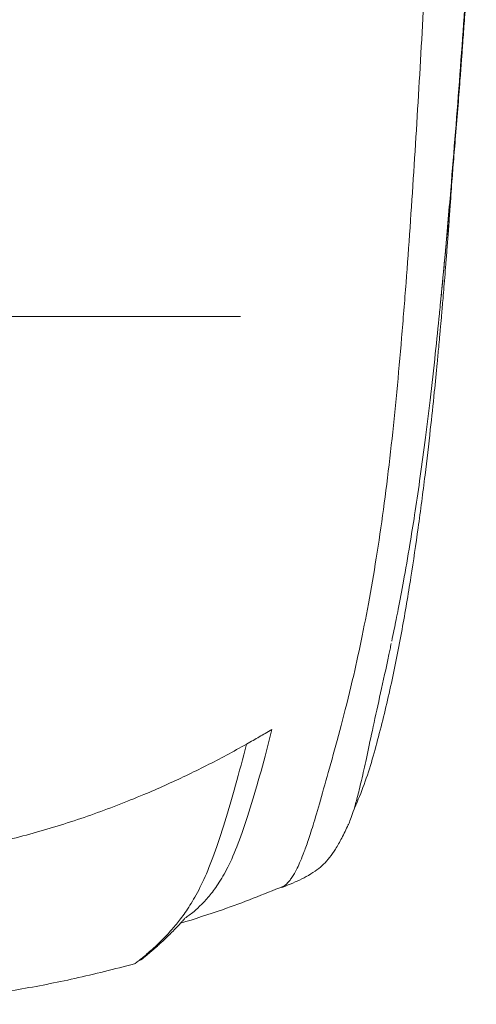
# Model space of a CAD drawing. Header units: millimetres. Extents: x -138 to 130, y -97 to 99.
# Tile 17 of 31: x -72 to -60, y 55 to 81. Entities that reach past the tile are written whole.
import ezdxf

# ---------------------------------------------------------------- set-up
doc = ezdxf.new("R2010")
doc.units = ezdxf.units.MM
doc.header["$MEASUREMENT"] = 0
doc.layers.add('layer 1', color=7, linetype='Continuous')

msp = doc.modelspace()

# ---------------------------------------------------------------- linework, layer by layer
at = {"layer": 'layer 1', "lineweight": 15}
for points, knots in [([(-61.3916, 86.104), (-61.4408, 85.1056), (-61.4914, 84.1076), (-61.544, 83.1103), (-61.544, 83.1103), (-61.5965, 82.113), (-61.6509, 81.1163), (-61.7081, 80.1209), (-61.7081, 80.1209), (-61.7652, 79.1256), (-61.8251, 78.1313), (-61.889, 77.1401), (-61.889, 77.1401), (-61.953, 76.1488), (-62.0211, 75.16), (-62.0957, 74.178), (-62.0957, 74.178), (-62.1329, 73.6871), (-62.1719, 73.1979), (-62.2129, 72.7114), (-62.2129, 72.7114), (-62.254, 72.2249), (-62.2972, 71.7411), (-62.3431, 71.262), (-62.3431, 71.262), (-62.389, 70.7829), (-62.4374, 70.3084), (-62.4892, 69.841), (-62.4892, 69.841), (-62.541, 69.3737), (-62.5963, 68.9137), (-62.655, 68.4638), (-62.655, 68.4638), (-62.7138, 68.0138), (-62.776, 67.5738), (-62.8415, 67.1463), (-62.8415, 67.1463), (-62.907, 66.7189), (-62.9755, 66.3041), (-63.0465, 65.9043), (-63.0465, 65.9043), (-63.1174, 65.5044), (-63.1907, 65.1197), (-63.2657, 64.7522), (-63.2657, 64.7522), (-63.3407, 64.3847), (-63.4173, 64.0341), (-63.494, 63.7012)], [0, 0, 0, 0, 0.0769231, 0.0769231, 0.0769231, 0.0769231, 0.1538462, 0.1538462, 0.1538462, 0.1538462, 0.2307692, 0.2307692, 0.2307692, 0.2307692, 0.3076923, 0.3076923, 0.3076923, 0.3076923, 0.3846154, 0.3846154, 0.3846154, 0.3846154, 0.4615385, 0.4615385, 0.4615385, 0.4615385, 0.5384615, 0.5384615, 0.5384615, 0.5384615, 0.6153846, 0.6153846, 0.6153846, 0.6153846, 0.6923077, 0.6923077, 0.6923077, 0.6923077, 0.7692308, 0.7692308, 0.7692308, 0.7692308, 0.8461538, 0.8461538, 0.8461538, 0.8461538, 1, 1, 1, 1]), ([(-61.1734, 73.6572), (-61.172, 73.6711), (-61.1707, 73.6851), (-61.1693, 73.6991), (-61.1693, 73.6991), (-61.1616, 73.777), (-61.1538, 73.8559), (-61.1461, 73.9351), (-61.1461, 73.9351), (-61.1362, 74.0367), (-61.1263, 74.1387), (-61.1164, 74.241), (-61.1164, 74.241), (-61.0969, 74.4424), (-61.0775, 74.6448), (-61.0582, 74.8484), (-61.0582, 74.8484), (-61.0406, 75.0347), (-61.0231, 75.222), (-61.0058, 75.4095), (-61.0058, 75.4095), (-60.9846, 75.6383), (-60.9638, 75.8674), (-60.9432, 76.0969), (-60.9432, 76.0969), (-60.9238, 76.3129), (-60.9047, 76.5292), (-60.8858, 76.7457), (-60.8858, 76.7457), (-60.869, 76.9384), (-60.8524, 77.1313), (-60.8361, 77.3242), (-60.8361, 77.3242), (-60.8169, 77.5497), (-60.7981, 77.7751), (-60.7795, 78.0005), (-60.7795, 78.0005), (-60.7568, 78.276), (-60.7346, 78.5514), (-60.7128, 78.8267), (-60.7128, 78.8267), (-60.6927, 79.0791), (-60.6731, 79.3314), (-60.6538, 79.5836), (-60.6538, 79.5836), (-60.6404, 79.7586), (-60.6271, 79.9335), (-60.6141, 80.1078), (-60.6141, 80.1078), (-60.6041, 80.242), (-60.5941, 80.3759), (-60.5843, 80.5098), (-60.5843, 80.5098), (-60.5698, 80.707), (-60.5555, 80.9041), (-60.5414, 81.1012), (-60.5414, 81.1012), (-60.5259, 81.3177), (-60.5106, 81.5341), (-60.4956, 81.7504), (-60.4956, 81.7504), (-60.484, 81.9169), (-60.4726, 82.0832), (-60.4613, 82.2491), (-60.4613, 82.2491), (-60.4522, 82.3823), (-60.4432, 82.5152), (-60.4343, 82.648), (-60.4343, 82.648), (-60.4222, 82.8295), (-60.4102, 83.0108), (-60.3983, 83.192), (-60.3983, 83.192), (-60.383, 83.4262), (-60.3678, 83.6604), (-60.3529, 83.8945), (-60.3529, 83.8945), (-60.3377, 84.1342), (-60.3226, 84.3737), (-60.3078, 84.6122), (-60.3078, 84.6122), (-60.2969, 84.7875), (-60.2862, 84.9622), (-60.2756, 85.1371), (-60.2756, 85.1371), (-60.2662, 85.2916), (-60.2568, 85.4462), (-60.2475, 85.6012), (-60.2475, 85.6012), (-60.2431, 85.6752), (-60.2387, 85.7493), (-60.2342, 85.8234), (-60.2342, 85.8234), (-60.2287, 85.9169), (-60.2232, 86.0104), (-60.2176, 86.1038)], [0, 0, 0, 0, 0.04, 0.04, 0.04, 0.04, 0.08, 0.08, 0.08, 0.08, 0.12, 0.12, 0.12, 0.12, 0.16, 0.16, 0.16, 0.16, 0.2, 0.2, 0.2, 0.2, 0.24, 0.24, 0.24, 0.24, 0.28, 0.28, 0.28, 0.28, 0.32, 0.32, 0.32, 0.32, 0.36, 0.36, 0.36, 0.36, 0.4, 0.4, 0.4, 0.4, 0.44, 0.44, 0.44, 0.44, 0.48, 0.48, 0.48, 0.48, 0.52, 0.52, 0.52, 0.52, 0.56, 0.56, 0.56, 0.56, 0.6, 0.6, 0.6, 0.6, 0.64, 0.64, 0.64, 0.64, 0.68, 0.68, 0.68, 0.68, 0.72, 0.72, 0.72, 0.72, 0.76, 0.76, 0.76, 0.76, 0.8, 0.8, 0.8, 0.8, 0.84, 0.84, 0.84, 0.84, 0.88, 0.88, 0.88, 0.88, 0.92, 0.92, 0.92, 0.92, 1, 1, 1, 1]), ([(-63.5023, 60.0706), (-63.4139, 60.2781), (-63.3254, 60.4855), (-63.2458, 60.6969), (-63.2458, 60.6969), (-63.0798, 61.1374), (-62.9521, 61.5949), (-62.8321, 62.054), (-62.8321, 62.054), (-62.7083, 62.5278), (-62.5926, 63.0034), (-62.4877, 63.482), (-62.4877, 63.482), (-62.3832, 63.9585), (-62.2893, 64.438), (-62.2018, 64.9189), (-62.2018, 64.9189), (-62.1173, 65.3831), (-62.0389, 65.8486), (-61.9655, 66.3151), (-61.9655, 66.3151), (-61.8966, 66.7531), (-61.8321, 67.192), (-61.7712, 67.6315), (-61.7712, 67.6315), (-61.7063, 68.1004), (-61.6454, 68.57), (-61.5879, 69.0401), (-61.5879, 69.0401), (-61.5382, 69.4462), (-61.491, 69.8526), (-61.446, 70.2594), (-61.446, 70.2594), (-61.409, 70.5939), (-61.3735, 70.9286), (-61.3393, 71.2635), (-61.3393, 71.2635), (-61.3131, 71.5205), (-61.2876, 71.7775), (-61.2629, 72.0346), (-61.2629, 72.0346), (-61.2494, 72.1752), (-61.236, 72.3158), (-61.2229, 72.4564), (-61.2229, 72.4564), (-61.2143, 72.5492), (-61.2057, 72.6419), (-61.1973, 72.7346), (-61.1973, 72.7346), (-61.1917, 72.7954), (-61.1862, 72.8562), (-61.1809, 72.9155), (-61.1809, 72.9155), (-61.1702, 73.034), (-61.1602, 73.1465), (-61.1505, 73.2563), (-61.1505, 73.2563), (-61.1373, 73.4067), (-61.1247, 73.5521), (-61.1125, 73.695), (-61.1125, 73.695), (-61.1041, 73.7945), (-61.0958, 73.8928), (-61.0877, 73.9903), (-61.0877, 73.9903), (-61.0785, 74.1005), (-61.0695, 74.2097), (-61.0607, 74.3183), (-61.0607, 74.3183), (-61.0508, 74.4392), (-61.0412, 74.5593), (-61.0317, 74.6792), (-61.0317, 74.6792), (-61.0212, 74.8111), (-61.0109, 74.9427), (-61.0008, 75.0734), (-61.0008, 75.0734), (-60.9898, 75.2158), (-60.9791, 75.357), (-60.9683, 75.501), (-60.9683, 75.501), (-60.9567, 75.6566), (-60.945, 75.8154), (-60.9343, 75.9623), (-60.9343, 75.9623), (-60.922, 76.1319), (-60.911, 76.2858), (-60.9017, 76.418), (-60.9017, 76.418), (-60.8918, 76.5589), (-60.8837, 76.6753), (-60.8762, 76.7844), (-60.8762, 76.7844), (-60.8674, 76.9114), (-60.8594, 77.0287), (-60.8532, 77.1218), (-60.8532, 77.1218), (-60.853, 77.1257), (-60.8527, 77.1296), (-60.8525, 77.1334)], [0, 0, 0, 0, 0.0384615, 0.0384615, 0.0384615, 0.0384615, 0.0769231, 0.0769231, 0.0769231, 0.0769231, 0.1153846, 0.1153846, 0.1153846, 0.1153846, 0.1538462, 0.1538462, 0.1538462, 0.1538462, 0.1923077, 0.1923077, 0.1923077, 0.1923077, 0.2307692, 0.2307692, 0.2307692, 0.2307692, 0.2692308, 0.2692308, 0.2692308, 0.2692308, 0.3076923, 0.3076923, 0.3076923, 0.3076923, 0.3461538, 0.3461538, 0.3461538, 0.3461538, 0.3846154, 0.3846154, 0.3846154, 0.3846154, 0.4230769, 0.4230769, 0.4230769, 0.4230769, 0.4615385, 0.4615385, 0.4615385, 0.4615385, 0.5, 0.5, 0.5, 0.5, 0.5384615, 0.5384615, 0.5384615, 0.5384615, 0.5769231, 0.5769231, 0.5769231, 0.5769231, 0.6153846, 0.6153846, 0.6153846, 0.6153846, 0.6538462, 0.6538462, 0.6538462, 0.6538462, 0.6923077, 0.6923077, 0.6923077, 0.6923077, 0.7307692, 0.7307692, 0.7307692, 0.7307692, 0.7692308, 0.7692308, 0.7692308, 0.7692308, 0.8076923, 0.8076923, 0.8076923, 0.8076923, 0.8461538, 0.8461538, 0.8461538, 0.8461538, 0.8846154, 0.8846154, 0.8846154, 0.8846154, 0.9230769, 0.9230769, 0.9230769, 0.9230769, 1, 1, 1, 1]), ([(-61.1745, 73.6573), (-61.1824, 73.57), (-61.1903, 73.4826), (-61.1993, 73.3969), (-61.1993, 73.3969), (-61.2008, 73.3823), (-61.2023, 73.3678), (-61.2039, 73.3533)], [0, 0, 0, 0, 0.3333333, 0.3333333, 0.3333333, 0.3333333, 1, 1, 1, 1]), ([(-62.4778, 64.6043), (-62.4566, 64.7059), (-62.4355, 64.8074), (-62.4104, 64.9301), (-62.4104, 64.9301), (-62.3794, 65.0816), (-62.3425, 65.2654), (-62.3044, 65.4606), (-62.3044, 65.4606), (-62.2588, 65.6947), (-62.2114, 65.9453), (-62.1636, 66.2077), (-62.1636, 66.2077), (-62.1068, 66.5199), (-62.0493, 66.8487), (-61.993, 67.1875), (-61.993, 67.1875), (-61.95, 67.4458), (-61.9077, 67.7099), (-61.8661, 67.9795), (-61.8661, 67.9795), (-61.8205, 68.2759), (-61.7757, 68.5788), (-61.7321, 68.8868), (-61.7321, 68.8868), (-61.6846, 69.2224), (-61.6383, 69.564), (-61.5936, 69.9103), (-61.5936, 69.9103), (-61.5452, 70.2847), (-61.4985, 70.6647), (-61.4533, 71.0482), (-61.4533, 71.0482), (-61.4047, 71.46), (-61.3579, 71.876), (-61.3133, 72.2955), (-61.3133, 72.2955), (-61.276, 72.6465), (-61.2403, 72.9999), (-61.2046, 73.3534)], [0, 0, 0, 0, 0.0909091, 0.0909091, 0.0909091, 0.0909091, 0.1818182, 0.1818182, 0.1818182, 0.1818182, 0.2727273, 0.2727273, 0.2727273, 0.2727273, 0.3636364, 0.3636364, 0.3636364, 0.3636364, 0.4545455, 0.4545455, 0.4545455, 0.4545455, 0.5454545, 0.5454545, 0.5454545, 0.5454545, 0.6363636, 0.6363636, 0.6363636, 0.6363636, 0.7272727, 0.7272727, 0.7272727, 0.7272727, 0.8181818, 0.8181818, 0.8181818, 0.8181818, 1, 1, 1, 1]), ([(-66.3566, 61.8552), (-66.2964, 61.8892), (-66.2363, 61.9232), (-66.1763, 61.9575), (-66.1763, 61.9575), (-66.1227, 61.9881), (-66.0692, 62.0189), (-66.0159, 62.05), (-66.0159, 62.05), (-65.9623, 62.0811), (-65.9089, 62.1124), (-65.8557, 62.1439), (-65.8557, 62.1439), (-65.7964, 62.179), (-65.7372, 62.2144), (-65.678, 62.2498)], [0, 0, 0, 0, 0.2, 0.2, 0.2, 0.2, 0.4, 0.4, 0.4, 0.4, 0.6, 0.6, 0.6, 0.6, 1, 1, 1, 1]), ([(-89.5197, 61.8552), (-89.4316, 61.806), (-89.3435, 61.7567), (-89.255, 61.7081), (-89.255, 61.7081), (-89.1664, 61.6594), (-89.0774, 61.6113), (-88.9882, 61.5637), (-88.9882, 61.5637), (-88.8987, 61.5159), (-88.8091, 61.4686), (-88.7191, 61.4219), (-88.7191, 61.4219), (-88.629, 61.375), (-88.5386, 61.3286), (-88.448, 61.2828), (-88.448, 61.2828), (-88.3571, 61.2368), (-88.266, 61.1914), (-88.1746, 61.1464), (-88.1746, 61.1464), (-88.083, 61.1014), (-87.9911, 61.0569), (-87.899, 61.0129), (-87.899, 61.0129), (-87.8066, 60.9688), (-87.714, 60.9253), (-87.6212, 60.8823), (-87.6212, 60.8823), (-87.5281, 60.8391), (-87.4347, 60.7965), (-87.3411, 60.7545), (-87.3411, 60.7545), (-87.2473, 60.7124), (-87.1532, 60.6708), (-87.0588, 60.6297), (-87.0588, 60.6297), (-86.9642, 60.5886), (-86.8694, 60.548), (-86.7743, 60.508), (-86.7743, 60.508), (-86.3089, 60.3122), (-85.8377, 60.1301), (-85.3614, 59.9627), (-85.3614, 59.9627), (-84.8825, 59.7944), (-84.3984, 59.641), (-83.9098, 59.5034), (-83.9098, 59.5034), (-83.4257, 59.3672), (-82.9373, 59.2464), (-82.4454, 59.1422), (-82.4454, 59.1422), (-81.9535, 59.0379), (-81.4582, 58.9501), (-80.9602, 58.8795), (-80.9602, 58.8795), (-79.9599, 58.7376), (-78.949, 58.6652), (-77.9382, 58.6652), (-77.9382, 58.6652), (-76.9273, 58.6652), (-75.9164, 58.7376), (-74.9161, 58.8795), (-74.9161, 58.8795), (-74.4182, 58.9501), (-73.9228, 59.0379), (-73.4309, 59.1422), (-73.4309, 59.1422), (-72.939, 59.2464), (-72.4506, 59.3672), (-71.9666, 59.5034), (-71.9666, 59.5034), (-71.478, 59.641), (-70.9939, 59.7944), (-70.515, 59.9627), (-70.515, 59.9627), (-70.0386, 60.1301), (-69.5674, 60.3122), (-69.1021, 60.508), (-69.1021, 60.508), (-68.9121, 60.5879), (-68.7232, 60.6701), (-68.5352, 60.7545), (-68.5352, 60.7545), (-68.3482, 60.8385), (-68.1623, 60.9246), (-67.9773, 61.0129), (-67.9773, 61.0129), (-67.7933, 61.1008), (-67.6104, 61.1908), (-67.4284, 61.2828), (-67.4284, 61.2828), (-67.2472, 61.3743), (-67.067, 61.4677), (-66.8882, 61.5637), (-66.8882, 61.5637), (-66.7101, 61.6592), (-66.5333, 61.7572), (-66.3566, 61.8552)], [0, 0, 0, 0, 0.0384615, 0.0384615, 0.0384615, 0.0384615, 0.0769231, 0.0769231, 0.0769231, 0.0769231, 0.1153846, 0.1153846, 0.1153846, 0.1153846, 0.1538462, 0.1538462, 0.1538462, 0.1538462, 0.1923077, 0.1923077, 0.1923077, 0.1923077, 0.2307692, 0.2307692, 0.2307692, 0.2307692, 0.2692308, 0.2692308, 0.2692308, 0.2692308, 0.3076923, 0.3076923, 0.3076923, 0.3076923, 0.3461538, 0.3461538, 0.3461538, 0.3461538, 0.3846154, 0.3846154, 0.3846154, 0.3846154, 0.4230769, 0.4230769, 0.4230769, 0.4230769, 0.4615385, 0.4615385, 0.4615385, 0.4615385, 0.5, 0.5, 0.5, 0.5, 0.5384615, 0.5384615, 0.5384615, 0.5384615, 0.5769231, 0.5769231, 0.5769231, 0.5769231, 0.6153846, 0.6153846, 0.6153846, 0.6153846, 0.6538462, 0.6538462, 0.6538462, 0.6538462, 0.6923077, 0.6923077, 0.6923077, 0.6923077, 0.7307692, 0.7307692, 0.7307692, 0.7307692, 0.7692308, 0.7692308, 0.7692308, 0.7692308, 0.8076923, 0.8076923, 0.8076923, 0.8076923, 0.8461538, 0.8461538, 0.8461538, 0.8461538, 0.8846154, 0.8846154, 0.8846154, 0.8846154, 0.9230769, 0.9230769, 0.9230769, 0.9230769, 1, 1, 1, 1]), ([(-65.4197, 58.0221), (-65.3391, 58.0548), (-65.2584, 58.0875), (-65.1876, 58.1173), (-65.1876, 58.1173), (-65.0931, 58.1569), (-65.0163, 58.1913), (-64.9444, 58.2255), (-64.9444, 58.2255), (-64.8565, 58.2673), (-64.776, 58.3087), (-64.7031, 58.3503), (-64.7031, 58.3503), (-64.6174, 58.3992), (-64.5422, 58.4483), (-64.4741, 58.4994), (-64.4741, 58.4994), (-64.4116, 58.5462), (-64.3551, 58.5946), (-64.303, 58.6452), (-64.303, 58.6452), (-64.2438, 58.7026), (-64.1904, 58.7628), (-64.1405, 58.8259), (-64.1405, 58.8259), (-64.0833, 58.8983), (-64.0308, 58.9747), (-63.9804, 59.0547), (-63.9804, 59.0547), (-63.9226, 59.1466), (-63.8676, 59.2433), (-63.8143, 59.3452), (-63.8143, 59.3452), (-63.7542, 59.4603), (-63.6962, 59.582), (-63.6382, 59.7037)], [0, 0, 0, 0, 0.1, 0.1, 0.1, 0.1, 0.2, 0.2, 0.2, 0.2, 0.3, 0.3, 0.3, 0.3, 0.4, 0.4, 0.4, 0.4, 0.5, 0.5, 0.5, 0.5, 0.6, 0.6, 0.6, 0.6, 0.7, 0.7, 0.7, 0.7, 0.8, 0.8, 0.8, 0.8, 1, 1, 1, 1]), ([(-68.1225, 57.0698), (-67.7458, 57.1873), (-67.3691, 57.3047), (-66.998, 57.4338), (-66.998, 57.4338), (-66.4462, 57.6257), (-65.9068, 57.8433), (-65.3675, 58.0609)], [0, 0, 0, 0, 0.3333333, 0.3333333, 0.3333333, 0.3333333, 1, 1, 1, 1]), ([(-65.3645, 58.0533), (-65.3649, 58.0529), (-65.3653, 58.0525), (-65.3657, 58.0521), (-65.3657, 58.0521), (-65.3865, 58.0318), (-65.4002, 58.0342), (-65.414, 58.0365)], [0, 0, 0, 0, 0.3333333, 0.3333333, 0.3333333, 0.3333333, 1, 1, 1, 1]), ([(-69.1886, 56.0836), (-69.1721, 56.0959), (-69.1555, 56.1083), (-69.1376, 56.1222), (-69.1376, 56.1222), (-69.1116, 56.1424), (-69.0827, 56.166), (-69.0522, 56.1913), (-69.0522, 56.1913), (-69.0253, 56.2136), (-68.9971, 56.2372), (-68.9674, 56.2626), (-68.9674, 56.2626), (-68.9415, 56.2846), (-68.9145, 56.308), (-68.8865, 56.3323), (-68.8865, 56.3323), (-68.8627, 56.353), (-68.8382, 56.3744), (-68.812, 56.3975), (-68.812, 56.3975), (-68.7849, 56.4214), (-68.7559, 56.4471), (-68.725, 56.475), (-68.725, 56.475), (-68.6947, 56.5023), (-68.6625, 56.5317), (-68.6285, 56.5633), (-68.6285, 56.5633), (-68.5953, 56.5943), (-68.5604, 56.6274), (-68.5233, 56.6631), (-68.5233, 56.6631), (-68.4871, 56.6981), (-68.4488, 56.7357), (-68.4098, 56.7745), (-68.4098, 56.7745), (-68.3719, 56.8121), (-68.3334, 56.8507), (-68.2885, 56.8962), (-68.2885, 56.8962), (-68.2648, 56.9203), (-68.2393, 56.9463), (-68.2048, 56.9824), (-68.2048, 56.9824), (-68.1932, 56.9944), (-68.1806, 57.0076), (-68.1656, 57.0235), (-68.1656, 57.0235), (-68.1554, 57.0344), (-68.144, 57.0464), (-68.1286, 57.0631), (-68.1286, 57.0631), (-68.1234, 57.0687), (-68.1177, 57.0749), (-68.111, 57.0823), (-68.111, 57.0823), (-68.1083, 57.0852), (-68.1054, 57.0883), (-68.1023, 57.0917), (-68.1023, 57.0917), (-68.0997, 57.0946), (-68.0969, 57.0977), (-68.0939, 57.101), (-68.0939, 57.101), (-68.0912, 57.104), (-68.0884, 57.1071), (-68.0855, 57.1102), (-68.0855, 57.1102), (-68.0828, 57.1133), (-68.08, 57.1164), (-68.0773, 57.1193), (-68.0773, 57.1193), (-68.0745, 57.1225), (-68.0718, 57.1255), (-68.0693, 57.1284), (-68.0693, 57.1284), (-68.0665, 57.1315), (-68.0639, 57.1344), (-68.0615, 57.1371), (-68.0615, 57.1371), (-68.056, 57.1433), (-68.0514, 57.1485), (-68.0474, 57.1531), (-68.0474, 57.1531), (-68.0425, 57.1587), (-68.0386, 57.1631), (-68.0352, 57.167), (-68.0352, 57.167), (-68.026, 57.1776), (-68.0207, 57.1839), (-68.0164, 57.1891), (-68.0164, 57.1891), (-68.0027, 57.2056), (-67.9989, 57.211), (-68.001, 57.2105), (-68.001, 57.2105), (-68.0015, 57.2104), (-68.0022, 57.21), (-68.0029, 57.2097)], [0, 0, 0, 0, 0.0384615, 0.0384615, 0.0384615, 0.0384615, 0.0769231, 0.0769231, 0.0769231, 0.0769231, 0.1153846, 0.1153846, 0.1153846, 0.1153846, 0.1538462, 0.1538462, 0.1538462, 0.1538462, 0.1923077, 0.1923077, 0.1923077, 0.1923077, 0.2307692, 0.2307692, 0.2307692, 0.2307692, 0.2692308, 0.2692308, 0.2692308, 0.2692308, 0.3076923, 0.3076923, 0.3076923, 0.3076923, 0.3461538, 0.3461538, 0.3461538, 0.3461538, 0.3846154, 0.3846154, 0.3846154, 0.3846154, 0.4230769, 0.4230769, 0.4230769, 0.4230769, 0.4615385, 0.4615385, 0.4615385, 0.4615385, 0.5, 0.5, 0.5, 0.5, 0.5384615, 0.5384615, 0.5384615, 0.5384615, 0.5769231, 0.5769231, 0.5769231, 0.5769231, 0.6153846, 0.6153846, 0.6153846, 0.6153846, 0.6538462, 0.6538462, 0.6538462, 0.6538462, 0.6923077, 0.6923077, 0.6923077, 0.6923077, 0.7307692, 0.7307692, 0.7307692, 0.7307692, 0.7692308, 0.7692308, 0.7692308, 0.7692308, 0.8076923, 0.8076923, 0.8076923, 0.8076923, 0.8461538, 0.8461538, 0.8461538, 0.8461538, 0.8846154, 0.8846154, 0.8846154, 0.8846154, 0.9230769, 0.9230769, 0.9230769, 0.9230769, 1, 1, 1, 1]), ([(-69.3529, 55.9915), (-69.35, 55.9896), (-69.3472, 55.9877), (-69.3359, 55.9943), (-69.3359, 55.9943), (-69.3194, 56.0039), (-69.2846, 56.0315), (-69.2499, 56.0591)], [0, 0, 0, 0, 0.3333333, 0.3333333, 0.3333333, 0.3333333, 1, 1, 1, 1]), ([(-75.8285, 54.906), (-75.6892, 54.9135), (-75.5499, 54.9209), (-75.4109, 54.9301), (-75.4109, 54.9301), (-74.8819, 54.9651), (-74.3568, 55.0249), (-73.8336, 55.0942), (-73.8336, 55.0942), (-73.3716, 55.1553), (-72.9113, 55.2238), (-72.4529, 55.3017), (-72.4529, 55.3017), (-71.9484, 55.3874), (-71.4464, 55.4846), (-70.9481, 55.5957), (-70.9481, 55.5957), (-70.4134, 55.7149), (-69.883, 55.8501), (-69.3526, 55.9853)], [0, 0, 0, 0, 0.1666667, 0.1666667, 0.1666667, 0.1666667, 0.3333333, 0.3333333, 0.3333333, 0.3333333, 0.5, 0.5, 0.5, 0.5, 0.6666667, 0.6666667, 0.6666667, 0.6666667, 1, 1, 1, 1])]:
    msp.add_open_spline(points, degree=3, knots=knots, dxfattribs=at)
at = {"layer": 'layer 1', "color": 8, "lineweight": 15}
for points, knots in [([(-60.2232, 86.104), (-60.2888, 85.0748), (-60.3545, 84.0457), (-60.4237, 83.0176), (-60.4237, 83.0176), (-60.493, 81.9896), (-60.5659, 80.9628), (-60.6423, 79.9379), (-60.6423, 79.9379), (-60.7188, 78.913), (-60.7987, 77.89), (-60.8833, 76.8704), (-60.8833, 76.8704), (-60.9317, 76.2872), (-60.9816, 75.705), (-61.0347, 75.1264), (-61.0347, 75.1264), (-61.0797, 74.635), (-61.1271, 74.1461), (-61.1745, 73.6573)], [0, 0, 0, 0, 0.1666667, 0.1666667, 0.1666667, 0.1666667, 0.3333333, 0.3333333, 0.3333333, 0.3333333, 0.5, 0.5, 0.5, 0.5, 0.6666667, 0.6666667, 0.6666667, 0.6666667, 1, 1, 1, 1]), ([(-62.4918, 64.5424), (-62.5017, 64.493), (-62.5115, 64.4436), (-62.5213, 64.3952), (-62.5213, 64.3952), (-62.6016, 63.9985), (-62.6768, 63.6647), (-62.748, 63.3454), (-62.748, 63.3454), (-62.8192, 63.0259), (-62.8863, 62.7209), (-62.9483, 62.4349), (-62.9483, 62.4349), (-63.0104, 62.149), (-63.0674, 61.8821), (-63.1183, 61.6468), (-63.1183, 61.6468), (-63.1693, 61.4116), (-63.2143, 61.208), (-63.2534, 61.0356), (-63.2534, 61.0356), (-63.3003, 60.8287), (-63.3387, 60.6668), (-63.3729, 60.5306), (-63.3729, 60.5306), (-63.4071, 60.3943), (-63.4371, 60.2837), (-63.4647, 60.1892), (-63.4647, 60.1892), (-63.4923, 60.0947), (-63.5175, 60.0163), (-63.5414, 59.9473), (-63.5414, 59.9473), (-63.5653, 59.8782), (-63.588, 59.8185), (-63.6094, 59.7693), (-63.6094, 59.7693), (-63.6218, 59.7407), (-63.6337, 59.7157), (-63.6457, 59.6907)], [0, 0, 0, 0, 0.0909091, 0.0909091, 0.0909091, 0.0909091, 0.1818182, 0.1818182, 0.1818182, 0.1818182, 0.2727273, 0.2727273, 0.2727273, 0.2727273, 0.3636364, 0.3636364, 0.3636364, 0.3636364, 0.4545455, 0.4545455, 0.4545455, 0.4545455, 0.5454545, 0.5454545, 0.5454545, 0.5454545, 0.6363636, 0.6363636, 0.6363636, 0.6363636, 0.7272727, 0.7272727, 0.7272727, 0.7272727, 0.8181818, 0.8181818, 0.8181818, 0.8181818, 1, 1, 1, 1]), ([(-63.494, 63.7012), (-63.5935, 63.2867), (-63.6931, 62.8722), (-63.7904, 62.4948), (-63.7904, 62.4948), (-63.8877, 62.1174), (-63.9829, 61.777), (-64.073, 61.4557), (-64.073, 61.4557), (-64.1632, 61.1343), (-64.2483, 60.832), (-64.3257, 60.5585), (-64.3257, 60.5585), (-64.4031, 60.2851), (-64.4727, 60.0407), (-64.5343, 59.8347), (-64.5343, 59.8347), (-64.5934, 59.637), (-64.6451, 59.4748), (-64.6912, 59.3368), (-64.6912, 59.3368), (-64.7372, 59.1987), (-64.7777, 59.0847), (-64.8146, 58.9866), (-64.8146, 58.9866), (-64.8514, 58.8885), (-64.8847, 58.8062), (-64.9156, 58.7343), (-64.9156, 58.7343), (-64.9465, 58.6624), (-64.9749, 58.6009), (-65.0017, 58.5467), (-65.0017, 58.5467), (-65.0284, 58.4925), (-65.0534, 58.4457), (-65.0774, 58.4039), (-65.0774, 58.4039), (-65.1014, 58.3621), (-65.1243, 58.3254), (-65.1463, 58.2926), (-65.1463, 58.2926), (-65.1684, 58.2598), (-65.1896, 58.2309), (-65.21, 58.2057), (-65.21, 58.2057), (-65.2657, 58.1369), (-65.3151, 58.0951), (-65.3645, 58.0533)], [0, 0, 0, 0, 0.0769231, 0.0769231, 0.0769231, 0.0769231, 0.1538462, 0.1538462, 0.1538462, 0.1538462, 0.2307692, 0.2307692, 0.2307692, 0.2307692, 0.3076923, 0.3076923, 0.3076923, 0.3076923, 0.3846154, 0.3846154, 0.3846154, 0.3846154, 0.4615385, 0.4615385, 0.4615385, 0.4615385, 0.5384615, 0.5384615, 0.5384615, 0.5384615, 0.6153846, 0.6153846, 0.6153846, 0.6153846, 0.6923077, 0.6923077, 0.6923077, 0.6923077, 0.7692308, 0.7692308, 0.7692308, 0.7692308, 0.8461538, 0.8461538, 0.8461538, 0.8461538, 1, 1, 1, 1]), ([(-68.0012, 57.2088), (-67.9246, 57.261), (-67.8479, 57.3131), (-67.7599, 57.387), (-67.7599, 57.387), (-67.6966, 57.4401), (-67.6273, 57.5045), (-67.5552, 57.5776), (-67.5552, 57.5776), (-67.4831, 57.6507), (-67.4081, 57.7326), (-67.3296, 57.8293), (-67.3296, 57.8293), (-67.251, 57.9259), (-67.169, 58.0373), (-67.084, 58.1696), (-67.084, 58.1696), (-66.9991, 58.3019), (-66.9112, 58.4551), (-66.8211, 58.6411), (-66.8211, 58.6411), (-66.7311, 58.827), (-66.639, 59.0457), (-66.5455, 59.3004), (-66.5455, 59.3004), (-66.452, 59.5551), (-66.3572, 59.8458), (-66.2611, 60.1516), (-66.2611, 60.1516), (-66.1649, 60.4573), (-66.0674, 60.7782), (-65.97, 61.1304), (-65.97, 61.1304), (-65.8727, 61.4826), (-65.7753, 61.8662), (-65.678, 62.2498)], [0, 0, 0, 0, 0.1, 0.1, 0.1, 0.1, 0.2, 0.2, 0.2, 0.2, 0.3, 0.3, 0.3, 0.3, 0.4, 0.4, 0.4, 0.4, 0.5, 0.5, 0.5, 0.5, 0.6, 0.6, 0.6, 0.6, 0.7, 0.7, 0.7, 0.7, 0.8, 0.8, 0.8, 0.8, 1, 1, 1, 1]), ([(-69.2499, 56.0591), (-69.2365, 56.0689), (-69.2232, 56.0786), (-69.2064, 56.0918), (-69.2064, 56.0918), (-69.1563, 56.1309), (-69.0753, 56.1996), (-68.9818, 56.2811), (-68.9818, 56.2811), (-68.8884, 56.3626), (-68.7825, 56.4569), (-68.6582, 56.5799), (-68.6582, 56.5799), (-68.5996, 56.6379), (-68.5369, 56.7022), (-68.4705, 56.7733), (-68.4705, 56.7733), (-68.4041, 56.8443), (-68.3339, 56.9221), (-68.2598, 57.0109), (-68.2598, 57.0109), (-68.1857, 57.0997), (-68.1077, 57.1997), (-68.026, 57.315), (-68.026, 57.315), (-67.9444, 57.4303), (-67.8591, 57.5609), (-67.7704, 57.7128), (-67.7704, 57.7128), (-67.6817, 57.8646), (-67.5897, 58.0376), (-67.4952, 58.2437), (-67.4952, 58.2437), (-67.4057, 58.4389), (-67.314, 58.6636), (-67.2214, 58.9229), (-67.2214, 58.9229), (-67.1288, 59.1823), (-67.0353, 59.4761), (-66.94, 59.7828), (-66.94, 59.7828), (-66.8446, 60.0896), (-66.7474, 60.4092), (-66.6498, 60.7568), (-66.6498, 60.7568), (-66.5523, 61.1043), (-66.4545, 61.4797), (-66.3566, 61.8552)], [0, 0, 0, 0, 0.0769231, 0.0769231, 0.0769231, 0.0769231, 0.1538462, 0.1538462, 0.1538462, 0.1538462, 0.2307692, 0.2307692, 0.2307692, 0.2307692, 0.3076923, 0.3076923, 0.3076923, 0.3076923, 0.3846154, 0.3846154, 0.3846154, 0.3846154, 0.4615385, 0.4615385, 0.4615385, 0.4615385, 0.5384615, 0.5384615, 0.5384615, 0.5384615, 0.6153846, 0.6153846, 0.6153846, 0.6153846, 0.6923077, 0.6923077, 0.6923077, 0.6923077, 0.7692308, 0.7692308, 0.7692308, 0.7692308, 0.8461538, 0.8461538, 0.8461538, 0.8461538, 1, 1, 1, 1])]:
    msp.add_open_spline(points, degree=3, knots=knots, dxfattribs=at)
at = {"layer": 'layer 1', "lineweight": 9}
msp.add_open_spline([(-75.9382, 73.2767), (-75.9382, 73.2767), (-66.519, 73.2767), (-66.519, 73.2767)], degree=3, dxfattribs=at)

doc.saveas('drawing.dxf')
